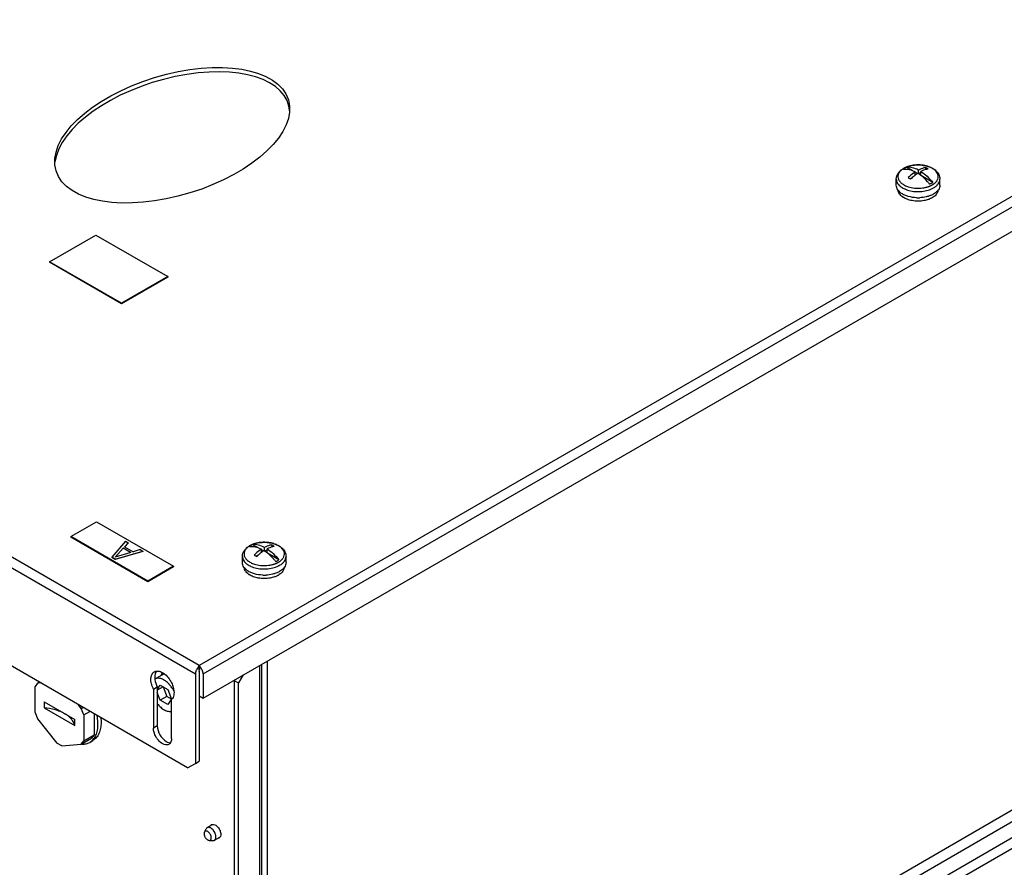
# Model space of a CAD drawing. Header units: millimetres. Extents: x 121 to 939, y 378 to 1102.
# Tile 15 of 19: x 273 to 544, y 585 to 819. Entities that reach past the tile are written whole.
import ezdxf

# ---------------------------------------------------------------- set-up
doc = ezdxf.new("R2010")
doc.units = ezdxf.units.MM
doc.header["$LTSCALE"] = 96.263008
doc.layers.get('0').update_dxf_attribs({"linetype": 'CONTINUOUS'})

msp = doc.modelspace()

# ---------------------------------------------------------------- linework, layer by layer
at = {"color": 7, "linetype": 'Continuous'}
for p, q in [((922, 987.16), (322.1, 640.8)), ((323.16, 638.48), (923.49, 985.08)), ((323.16, 631.78), (923.49, 978.38)), ((923.49, 811.32), (333.41, 470.64)), ((924.76, 809.12), (334.68, 468.44)), ((900.79, 805.81), (340.91, 482.57)), ((902.08, 803.34), (339.24, 478.39)), ((518.43, 776.96), (516.77, 777.92)), ((522, 777.84), (522, 777.26)), ((518.36, 775.09), (517.76, 774.74)), ((519.17, 775.77), (519.17, 776.68)), ((519.76, 776.2), (519.17, 776.54)), ((520.02, 776.18), (520.02, 777.17)), ((520.72, 776.45), (520.12, 776.1)), ((520.72, 775.67), (520.72, 776.77)), ((523.96, 773.77), (520.88, 775.55)), ((513.94, 772.99), (513.94, 774.69)), ((525.94, 772.99), (525.94, 774.69)), ((280.94, 751.93), (293.67, 759.28)), ((293.67, 759.28), (313.47, 747.85)), ((121.63, 753.6), (321.04, 638.48)), ((322.1, 640.8), (123.12, 755.68)), ((280.94, 751.93), (280.94, 751.76)), ((300.74, 740.5), (280.94, 751.93)), ((300.74, 740.33), (280.94, 751.76)), ((313.47, 747.85), (300.74, 740.5)), ((313.47, 747.68), (300.74, 740.33)), ((313.47, 747.85), (313.47, 747.68)), ((300.74, 740.5), (300.74, 740.33)), ((318.91, 612.59), (144.26, 713.43)), ((286.74, 676.24), (293.81, 680.32)), ((293.81, 680.32), (315.03, 668.07)), ((286.74, 676.24), (286.74, 676.08)), ((307.95, 663.99), (286.74, 676.24)), ((307.95, 663.83), (286.74, 676.08)), ((301.83, 674.96), (298.06, 670.61)), ((301.83, 674.96), (302.53, 674.55)), ((299, 670.06), (306.54, 672.24)), ((306.54, 672.16), (299, 669.98)), ((299.01, 670.61), (301.2, 673.1)), ((301.2, 673.02), (299.1, 670.64)), ((301.2, 673.1), (301.2, 673.02)), ((303.32, 671.88), (301.2, 673.1)), ((303.22, 671.85), (301.2, 673.02)), ((301.56, 673.45), (302.53, 674.55)), ((301.56, 673.45), (303.92, 672.09)), ((302.53, 674.47), (301.61, 673.42)), ((302.53, 674.55), (302.53, 674.47)), ((305.83, 672.65), (303.92, 672.09)), ((305.83, 672.65), (306.54, 672.24)), ((306.54, 672.24), (306.54, 672.16)), ((338.48, 673.06), (336.82, 674.02)), ((339.21, 671.87), (339.21, 672.78)), ((339.8, 672.3), (339.21, 672.64)), ((340.06, 672.28), (340.06, 673.27)), ((340.76, 672.55), (340.16, 672.21)), ((340.76, 671.78), (340.76, 672.87)), ((342.04, 673.94), (342.04, 673.36)), ((298.06, 670.61), (298.06, 670.52)), ((299, 670.06), (298.06, 670.61)), ((299, 669.98), (298.06, 670.52)), ((299, 670.06), (299, 669.98)), ((303.32, 671.88), (299.01, 670.61)), ((333.99, 669.1), (333.99, 670.8)), ((338.41, 671.19), (337.8, 670.84)), ((344.01, 669.87), (340.92, 671.65)), ((345.99, 669.1), (345.99, 670.8)), ((315.03, 668.07), (307.95, 663.99)), ((315.03, 667.91), (307.95, 663.83)), ((315.03, 668.07), (315.03, 667.91)), ((307.95, 663.99), (307.95, 663.83)), ((322.23, 639.4), (321.86, 640.32)), ((322.34, 640.32), (322.01, 639.51)), ((322.1, 640.8), (322.1, 640.01)), ((322.19, 639.51), (322.13, 639.68)), ((338.71, 640.76), (338.71, 476.81)), ((339.24, 641.07), (339.24, 477.54)), ((340.91, 482.57), (340.91, 642.03)), ((312.3, 638.39), (309.92, 637.01)), ((321.04, 638.48), (321.04, 613.82)), ((322.1, 639.09), (322.1, 614.43)), ((323.16, 638.48), (323.16, 631.78)), ((331.85, 636.56), (332.07, 636.93)), ((334.19, 638.15), (332.92, 635.95)), ((277.61, 635.91), (276.91, 634.93)), ((276.91, 627.82), (276.91, 634.93)), ((277.61, 635.91), (278.06, 636.18)), ((278.4, 635.98), (277.61, 635.91)), ((309.51, 634.25), (310.57, 634.86)), ((309.51, 634.25), (309.51, 623.49)), ((310.57, 634.15), (311.39, 635.31)), ((312.14, 634.88), (310.57, 633.98)), ((310.57, 634.86), (310.57, 624.11)), ((311.39, 635.31), (313.43, 634.13)), ((312.14, 634.88), (313.16, 632.25)), ((313.43, 634.13), (314.45, 631.5)), ((331.85, 476.52), (331.85, 636.56)), ((331.85, 636.56), (332.92, 635.95)), ((332.92, 475.91), (332.92, 635.95)), ((311.39, 631.23), (310.57, 633.34)), ((313.16, 632.25), (311.39, 631.23)), ((314.45, 631.5), (313.16, 632.25)), ((314.4, 631.43), (313.43, 630.05)), ((314.46, 620.64), (314.46, 631.39)), ((322.1, 632.39), (323.16, 631.78)), ((279.39, 630.76), (279.39, 629.13)), ((279.39, 630.76), (287.87, 625.86)), ((279.39, 629.13), (287.87, 624.23)), ((289.65, 628.96), (288.86, 629.95)), ((289.65, 628.96), (290.11, 629.22)), ((290.35, 627.17), (289.65, 628.96)), ((313.43, 630.05), (311.39, 631.23)), ((276.91, 627.82), (277.61, 626.03)), ((277.61, 626.03), (282.94, 619.4)), ((290.35, 627.17), (292.01, 628.13)), ((290.35, 627.17), (290.35, 620.06)), ((293.18, 627.45), (293.18, 621.69)), ((287.87, 624.23), (287.87, 625.86)), ((310.57, 624.11), (309.51, 623.49)), ((289.65, 619.08), (292.48, 620.71)), ((290.35, 620.06), (293.18, 621.69)), ((293.18, 621.69), (292.48, 620.71)), ((284.32, 618.6), (282.94, 619.4)), ((284.32, 618.6), (289.65, 619.08)), ((289.65, 619.08), (290.35, 620.06)), ((291.96, 619.6), (292.81, 620.09)), ((318.91, 612.59), (321.04, 613.82)), ((321.04, 613.82), (322.1, 614.43)), ((324.29, 596.12), (325.71, 596.94)), ((323.53, 594.9), (324, 595.82)), ((326.29, 592.66), (327.74, 593.5)), ((324.85, 592.61), (325.88, 592.56))]:
    msp.add_line(p, q, dxfattribs=at)
for centre, radius, start, end in [((519.94, 769.1), 9.48, 91.4391, 97.2142), ((519.94, 768.98), 9.6, 86.53, 91.4497), ((520.31, 770.89), 7.66, 72.8093, 73.9828), ((518.78, 772.62), 5.75, 119.5195, 119.9994), ((518.55, 773.25), 5.07, 120.7249, 121.2994), ((518.6, 773.17), 5.17, 119.9986, 120.7244), ((518.65, 773.07), 5.28, 119.5194, 119.9993), ((521.24, 777.67), 5.27, 299.5193, 299.9993), ((516.8, 773.39), 2.95, 214.0802, 217.7434), ((518.08, 774.73), 4.81, 232.407, 236.1891), ((518.3, 773.45), 4.52, 234.0952, 236.4808), ((520.38, 777.7), 8.12, 286.9574, 287.7273), ((521.15, 777.52), 6.08, 296.2608, 299.4775), ((521.34, 777.18), 5.7, 299.5194, 299.9993), ((523.14, 773.35), 2.89, 324.4265, 325.9867), ((519.94, 779.91), 10.38, 267.72, 272.7253), ((338.83, 668.73), 5.75, 119.5195, 119.9994), ((338.59, 669.35), 5.07, 120.7249, 121.2994), ((338.64, 669.27), 5.17, 119.9986, 120.7244), ((338.7, 669.17), 5.28, 119.5194, 119.9993), ((339.98, 665.2), 9.48, 91.4391, 97.2142), ((339.99, 665.08), 9.6, 86.53, 91.4497), ((340.35, 666.99), 7.66, 72.8093, 73.9828), ((346.48, 662.37), 11.98, 127.3819, 129.1633), ((336.84, 669.49), 2.95, 214.0802, 217.7434), ((338.12, 670.83), 4.81, 232.407, 236.1891), ((341.28, 673.78), 5.27, 299.5193, 299.9993), ((341.19, 673.62), 6.08, 296.2608, 299.4775), ((341.38, 673.28), 5.7, 299.5194, 299.9993), ((343.18, 669.45), 2.89, 324.4265, 325.9867), ((338.34, 669.56), 4.52, 234.0952, 236.4808), ((339.99, 676.01), 10.38, 267.72, 272.7253), ((340.42, 673.8), 8.12, 286.9574, 287.7273), ((324.07, 638.19), 3.08, 149.3463, 155.7867), ((324.02, 639.57), 2.29, 147.3276, 151.4133), ((320.47, 638.48), 2.62, 42.313, 44.5143), ((320.24, 638.29), 2.92, 35.5006, 42.2508), ((320.11, 638.18), 3.09, 33.4574, 35.5668), ((320.1, 638.18), 3.1, 30.6477, 33.4603), ((311.09, 637.31), 2.24, 155.206, 158.4786), ((308.28, 630.48), 7.55, 42.3359, 42.768), ((307.43, 629.8), 8.64, 26.2648, 31.3857)]:
    msp.add_arc(centre, radius, start, end, dxfattribs=at)
msp.add_ellipse((314.67, 786.75), major_axis=(31.97, 9.79), ratio=0.49727, dxfattribs=at)
msp.add_ellipse((314.67, 785.53), major_axis=(31.97, 9.79), ratio=0.49727, start_param=6.149376, end_param=9.205308, dxfattribs=at)
for points, knots in [([(515.95, 777.63), (516.39, 777.88), (517.37, 778.28), (518.96, 778.58), (520.62, 778.61), (522.23, 778.35), (523.47, 777.9), (524.32, 777.41), (524.87, 776.98), (525.33, 776.48), (525.67, 775.93), (525.89, 775.33), (525.94, 774.9), (525.94, 774.69)], [0, 0, 0, 0, 0.126649, 0.262427, 0.402085, 0.539041, 0.667631, 0.727936, 0.785569, 0.840952, 0.894719, 0.947558, 1, 1, 1, 1]), ([(517.1, 778.13), (517, 778.09), (516.65, 777.96), (516.3, 777.8), (516.05, 777.66)], [0, 0, 0, 0, 0.259474, 1, 1, 1, 1]), ([(516.77, 777.92), (516.73, 777.9), (516.58, 777.83), (516.43, 777.75), (516.32, 777.69)], [0, 0, 0, 0, 0.255162, 1, 1, 1, 1]), ([(520.02, 777.17), (519.49, 777.45), (518.43, 777.87), (517.29, 777.97), (516.77, 777.92)], [0, 0, 0, 0, 0.534341, 1, 1, 1, 1]), ([(517.94, 778.37), (517.87, 778.35), (517.58, 778.28), (517.3, 778.2), (517.1, 778.13)], [0, 0, 0, 0, 0.254727, 1, 1, 1, 1]), ([(518.75, 778.51), (518.68, 778.5), (518.41, 778.46), (518.14, 778.41), (517.94, 778.37)], [0, 0, 0, 0, 0.252697, 1, 1, 1, 1]), ([(522, 777.84), (521.84, 777.82), (521.15, 777.67), (520.49, 777.41), (520.02, 777.17)], [0, 0, 0, 0, 0.23516, 1, 1, 1, 1]), ([(521.46, 778.46), (521.38, 778.47), (521.07, 778.52), (520.76, 778.55), (520.53, 778.56)], [0, 0, 0, 0, 0.247845, 1, 1, 1, 1]), ([(522.42, 778.25), (522.34, 778.27), (522.03, 778.35), (521.71, 778.42), (521.46, 778.46)], [0, 0, 0, 0, 0.245643, 1, 1, 1, 1]), ([(522.7, 777.44), (522.64, 777.48), (522.41, 777.62), (522.18, 777.75), (522, 777.84)], [0, 0, 0, 0, 0.254944, 1, 1, 1, 1]), ([(523.53, 777.82), (523.46, 777.86), (523.14, 778), (522.82, 778.12), (522.57, 778.2)], [0, 0, 0, 0, 0.24222, 1, 1, 1, 1]), ([(524.03, 777.55), (523.99, 777.57), (523.83, 777.67), (523.66, 777.76), (523.53, 777.82)], [0, 0, 0, 0, 0.244265, 1, 1, 1, 1]), ([(513.94, 774.69), (513.94, 774.99), (514.04, 775.58), (514.46, 776.38), (515.1, 777.07), (515.63, 777.44), (515.91, 777.6)], [0, 0, 0, 0, 0.238674, 0.481255, 0.733201, 1, 1, 1, 1]), ([(515.92, 777.58), (515.64, 777.42), (515.16, 777.06), (514.69, 776.48), (514.48, 775.99), (514.39, 775.62), (514.38, 775.25), (514.47, 774.75), (514.77, 774.13), (515.4, 773.48), (516.24, 772.94), (516.9, 772.68), (517.25, 772.57)], [0, 0, 0, 0, 0.13568, 0.254781, 0.309519, 0.362159, 0.413923, 0.466141, 0.576422, 0.700906, 0.842432, 1, 1, 1, 1]), ([(516.32, 777.69), (516.29, 777.67), (516.15, 777.59), (516.02, 777.5), (515.92, 777.43)], [0, 0, 0, 0, 0.255832, 1, 1, 1, 1]), ([(515.92, 777.43), (516.44, 777.48), (517.59, 777.38), (518.64, 776.96), (519.17, 776.68)], [0, 0, 0, 0, 0.465659, 1, 1, 1, 1]), ([(519.17, 776.68), (519, 776.57), (518.3, 776.09), (517.65, 775.52), (517.19, 775.07)], [0, 0, 0, 0, 0.239557, 1, 1, 1, 1]), ([(517.19, 775.07), (517.25, 775.04), (517.49, 774.91), (517.72, 774.77), (517.89, 774.66)], [0, 0, 0, 0, 0.245075, 1, 1, 1, 1]), ([(519.17, 775.78), (519.06, 775.7), (518.61, 775.35), (518.19, 774.96), (517.89, 774.66)], [0, 0, 0, 0, 0.243758, 1, 1, 1, 1]), ([(519.87, 776.28), (519.81, 776.24), (519.57, 776.08), (519.34, 775.91), (519.17, 775.78)], [0, 0, 0, 0, 0.24584, 1, 1, 1, 1]), ([(520.72, 775.68), (520.65, 775.73), (520.37, 775.94), (520.09, 776.14), (519.87, 776.28)], [0, 0, 0, 0, 0.254978, 1, 1, 1, 1]), ([(522.7, 777.44), (522.54, 777.41), (521.85, 777.27), (521.2, 777.01), (520.72, 776.77)], [0, 0, 0, 0, 0.235169, 1, 1, 1, 1]), ([(520.72, 776.77), (521.32, 776.39), (522.49, 775.46), (523.49, 774.37), (523.96, 773.77)], [0, 0, 0, 0, 0.480235, 1, 1, 1, 1]), ([(523.12, 773.28), (522.93, 773.51), (522.21, 774.38), (521.38, 775.16), (520.72, 775.68)], [0, 0, 0, 0, 0.25941, 1, 1, 1, 1]), ([(523.87, 773.11), (523.93, 773.14), (524.06, 773.21), (524.2, 773.31), (524.31, 773.39), (524.4, 773.45), (524.47, 773.51), (524.62, 773.64), (524.78, 773.79), (524.95, 773.97), (525.09, 774.16), (525.24, 774.39), (525.42, 774.78), (525.53, 775.3), (525.45, 775.94), (525.15, 776.54), (524.67, 777.1), (524.26, 777.4), (524.03, 777.55)], [0, 0, 0, 0, 0.037896, 0.074846, 0.092971, 0.110905, 0.128542, 0.145959, 0.213264, 0.245559, 0.277005, 0.337445, 0.39515, 0.504979, 0.613959, 0.729598, 0.857404, 1, 1, 1, 1]), ([(513.94, 774.69), (513.94, 774.49), (514.01, 774.06), (514.3, 773.46), (514.77, 772.91), (515.16, 772.59), (515.38, 772.45)], [0, 0, 0, 0, 0.222219, 0.457345, 0.714955, 1, 1, 1, 1]), ([(514.36, 771.73), (514.23, 771.92), (514.02, 772.33), (513.94, 772.78), (513.94, 772.99)], [0, 0, 0, 0, 0.515518, 1, 1, 1, 1]), ([(515.38, 772.45), (515.43, 772.41), (515.65, 772.27), (515.87, 772.15), (516.05, 772.06)], [0, 0, 0, 0, 0.242626, 1, 1, 1, 1]), ([(517.25, 772.57), (517.8, 772.39), (518.94, 772.17), (520.4, 772.15), (521.42, 772.27), (521.98, 772.39), (522.32, 772.47), (522.58, 772.55), (522.75, 772.6), (522.87, 772.65), (522.97, 772.68), (523.06, 772.72), (523.15, 772.75), (523.24, 772.79), (523.36, 772.85), (523.5, 772.91), (523.67, 772.99), (523.78, 773.05), (523.83, 773.08)], [0, 0, 0, 0, 0.251843, 0.51376, 0.643125, 0.706445, 0.768512, 0.798981, 0.829099, 0.843997, 0.858767, 0.873437, 0.888012, 0.902432, 0.916717, 0.94501, 0.972764, 1, 1, 1, 1]), ([(523.12, 773.28), (523.15, 773.3), (523.31, 773.37), (523.46, 773.45), (523.56, 773.51)], [0, 0, 0, 0, 0.255162, 1, 1, 1, 1]), ([(523.56, 773.51), (523.6, 773.53), (523.74, 773.61), (523.87, 773.7), (523.96, 773.77)], [0, 0, 0, 0, 0.255832, 1, 1, 1, 1]), ([(524.19, 772.25), (524.45, 772.4), (524.93, 772.73), (525.5, 773.33), (525.86, 773.99), (525.94, 774.47), (525.94, 774.69)], [0, 0, 0, 0, 0.289809, 0.549048, 0.782229, 1, 1, 1, 1]), ([(525.94, 772.99), (525.94, 772.78), (525.87, 772.33), (525.66, 771.93), (525.54, 771.74)], [0, 0, 0, 0, 0.48453, 1, 1, 1, 1]), ([(515.64, 769.79), (515.48, 769.91), (515.17, 770.17), (514.8, 770.61), (514.55, 771.08), (514.47, 771.42), (514.45, 771.58)], [0, 0, 0, 0, 0.281104, 0.538489, 0.77586, 1, 1, 1, 1]), ([(515.14, 770.92), (515.08, 770.97), (514.83, 771.17), (514.61, 771.4), (514.47, 771.58)], [0, 0, 0, 0, 0.26237, 1, 1, 1, 1]), ([(519.53, 769.54), (518.76, 769.57), (517.64, 769.74), (516.27, 770.23), (515.67, 770.55), (515.4, 770.73)], [0, 0, 0, 0, 0.529586, 0.774812, 1, 1, 1, 1]), ([(518.32, 768.74), (517.85, 768.82), (516.97, 769.05), (516.15, 769.45), (515.8, 769.68)], [0, 0, 0, 0, 0.526225, 1, 1, 1, 1]), ([(516.05, 772.06), (516.12, 772.02), (516.44, 771.88), (516.76, 771.75), (517.01, 771.67)], [0, 0, 0, 0, 0.242619, 1, 1, 1, 1]), ([(517.01, 771.67), (517.56, 771.49), (518.73, 771.25), (520.52, 771.19), (522.26, 771.44), (523.35, 771.82), (523.84, 772.06)], [0, 0, 0, 0, 0.249538, 0.509762, 0.764856, 1, 1, 1, 1]), ([(522.75, 769.93), (522.57, 769.88), (521.81, 769.67), (521.03, 769.57), (520.44, 769.54)], [0, 0, 0, 0, 0.24229, 1, 1, 1, 1]), ([(524.19, 770.54), (524.09, 770.49), (523.66, 770.26), (523.2, 770.08), (522.85, 769.96)], [0, 0, 0, 0, 0.238799, 1, 1, 1, 1]), ([(524.52, 770), (524.47, 769.96), (524.25, 769.78), (524.02, 769.63), (523.83, 769.52)], [0, 0, 0, 0, 0.240151, 1, 1, 1, 1]), ([(525.49, 771.67), (525.41, 771.56), (525.05, 771.12), (524.57, 770.77), (524.19, 770.54)], [0, 0, 0, 0, 0.230037, 1, 1, 1, 1]), ([(525.44, 771.68), (525.44, 771.53), (525.38, 771.23), (525.2, 770.79), (524.9, 770.37), (524.65, 770.12), (524.52, 770)], [0, 0, 0, 0, 0.228727, 0.467563, 0.723222, 1, 1, 1, 1]), ([(521.58, 768.74), (521.04, 768.64), (519.95, 768.55), (518.85, 768.64), (518.32, 768.74)], [0, 0, 0, 0, 0.499954, 1, 1, 1, 1]), ([(523.1, 769.17), (522.98, 769.12), (522.49, 768.94), (521.97, 768.81), (521.58, 768.74)], [0, 0, 0, 0, 0.241003, 1, 1, 1, 1]), ([(523.83, 769.52), (523.78, 769.49), (523.54, 769.36), (523.29, 769.24), (523.1, 769.17)], [0, 0, 0, 0, 0.242469, 1, 1, 1, 1]), ([(333.99, 670.8), (333.99, 671.09), (334.09, 671.68), (334.51, 672.49), (335.14, 673.18), (335.67, 673.54), (335.95, 673.7)], [0, 0, 0, 0, 0.238674, 0.481255, 0.733201, 1, 1, 1, 1]), ([(335.96, 673.68), (335.69, 673.52), (335.2, 673.16), (334.74, 672.58), (334.52, 672.09), (334.43, 671.72), (334.42, 671.35), (334.51, 670.85), (334.81, 670.23), (335.44, 669.59), (336.29, 669.05), (336.94, 668.78), (337.3, 668.67)], [0, 0, 0, 0, 0.13568, 0.254781, 0.309519, 0.362159, 0.413923, 0.466141, 0.576422, 0.700906, 0.842432, 1, 1, 1, 1]), ([(336.37, 673.79), (336.33, 673.77), (336.19, 673.69), (336.06, 673.6), (335.97, 673.53)], [0, 0, 0, 0, 0.255832, 1, 1, 1, 1]), ([(335.97, 673.53), (336.49, 673.59), (337.63, 673.48), (338.68, 673.06), (339.21, 672.78)], [0, 0, 0, 0, 0.465659, 1, 1, 1, 1]), ([(335.99, 673.73), (336.43, 673.98), (337.42, 674.38), (339.01, 674.68), (340.66, 674.71), (342.27, 674.45), (343.51, 674.01), (344.37, 673.51), (344.91, 673.08), (345.37, 672.58), (345.72, 672.03), (345.94, 671.43), (345.99, 671.01), (345.99, 670.8)], [0, 0, 0, 0, 0.126649, 0.262427, 0.402085, 0.539041, 0.667631, 0.727936, 0.785569, 0.840952, 0.894719, 0.947558, 1, 1, 1, 1]), ([(337.14, 674.23), (337.04, 674.2), (336.69, 674.07), (336.34, 673.9), (336.1, 673.77)], [0, 0, 0, 0, 0.259474, 1, 1, 1, 1]), ([(336.82, 674.02), (336.78, 674), (336.62, 673.93), (336.47, 673.85), (336.37, 673.79)], [0, 0, 0, 0, 0.255162, 1, 1, 1, 1]), ([(340.06, 673.27), (339.53, 673.55), (338.48, 673.97), (337.33, 674.08), (336.82, 674.02)], [0, 0, 0, 0, 0.534341, 1, 1, 1, 1]), ([(337.98, 674.47), (337.91, 674.45), (337.63, 674.38), (337.34, 674.3), (337.14, 674.23)], [0, 0, 0, 0, 0.254727, 1, 1, 1, 1]), ([(339.21, 672.78), (339.04, 672.67), (338.34, 672.19), (337.69, 671.63), (337.23, 671.17)], [0, 0, 0, 0, 0.239557, 1, 1, 1, 1]), ([(338.79, 674.61), (338.72, 674.6), (338.45, 674.56), (338.18, 674.51), (337.98, 674.47)], [0, 0, 0, 0, 0.252697, 1, 1, 1, 1]), ([(339.91, 672.38), (339.85, 672.34), (339.61, 672.18), (339.38, 672.02), (339.21, 671.88)], [0, 0, 0, 0, 0.24584, 1, 1, 1, 1]), ([(340.76, 671.78), (340.69, 671.83), (340.42, 672.04), (340.13, 672.24), (339.91, 672.38)], [0, 0, 0, 0, 0.254978, 1, 1, 1, 1]), ([(342.04, 673.94), (341.88, 673.92), (341.19, 673.78), (340.54, 673.52), (340.06, 673.27)], [0, 0, 0, 0, 0.23516, 1, 1, 1, 1]), ([(341.5, 674.56), (341.43, 674.57), (341.12, 674.62), (340.8, 674.65), (340.57, 674.67)], [0, 0, 0, 0, 0.247845, 1, 1, 1, 1]), ([(342.74, 673.54), (342.58, 673.51), (341.89, 673.37), (341.24, 673.11), (340.76, 672.87)], [0, 0, 0, 0, 0.235169, 1, 1, 1, 1]), ([(340.76, 672.87), (341.36, 672.49), (342.53, 671.57), (343.53, 670.47), (344.01, 669.87)], [0, 0, 0, 0, 0.480235, 1, 1, 1, 1]), ([(342.46, 674.35), (342.38, 674.37), (342.07, 674.45), (341.75, 674.52), (341.5, 674.56)], [0, 0, 0, 0, 0.245643, 1, 1, 1, 1]), ([(342.74, 673.54), (342.68, 673.58), (342.45, 673.72), (342.22, 673.85), (342.04, 673.94)], [0, 0, 0, 0, 0.254944, 1, 1, 1, 1]), ([(343.57, 673.93), (343.5, 673.96), (343.18, 674.11), (342.86, 674.23), (342.61, 674.3)], [0, 0, 0, 0, 0.24222, 1, 1, 1, 1]), ([(344.07, 673.65), (344.03, 673.67), (343.87, 673.77), (343.7, 673.86), (343.57, 673.93)], [0, 0, 0, 0, 0.244265, 1, 1, 1, 1]), ([(343.91, 669.21), (343.98, 669.24), (344.1, 669.32), (344.24, 669.41), (344.35, 669.49), (344.44, 669.55), (344.51, 669.62), (344.66, 669.74), (344.82, 669.89), (344.99, 670.07), (345.13, 670.26), (345.29, 670.5), (345.47, 670.89), (345.58, 671.41), (345.49, 672.04), (345.2, 672.65), (344.71, 673.2), (344.3, 673.5), (344.07, 673.65)], [0, 0, 0, 0, 0.037896, 0.074846, 0.092971, 0.110905, 0.128542, 0.145959, 0.213264, 0.245559, 0.277005, 0.337445, 0.39515, 0.504979, 0.613959, 0.729598, 0.857404, 1, 1, 1, 1]), ([(333.99, 670.8), (333.99, 670.59), (334.05, 670.17), (334.34, 669.57), (334.81, 669.01), (335.2, 668.7), (335.42, 668.55)], [0, 0, 0, 0, 0.222219, 0.457345, 0.714955, 1, 1, 1, 1]), ([(337.23, 671.17), (337.29, 671.14), (337.53, 671.01), (337.76, 670.87), (337.93, 670.76)], [0, 0, 0, 0, 0.245075, 1, 1, 1, 1]), ([(338.92, 671.65), (338.83, 671.59), (338.49, 671.3), (338.17, 671), (337.93, 670.76)], [0, 0, 0, 0, 0.245351, 1, 1, 1, 1]), ([(343.16, 669.38), (342.98, 669.61), (342.25, 670.48), (341.42, 671.27), (340.76, 671.78)], [0, 0, 0, 0, 0.25941, 1, 1, 1, 1]), ([(343.16, 669.38), (343.2, 669.4), (343.35, 669.47), (343.5, 669.55), (343.61, 669.61)], [0, 0, 0, 0, 0.255162, 1, 1, 1, 1]), ([(343.61, 669.61), (343.64, 669.63), (343.78, 669.71), (343.91, 669.8), (344.01, 669.87)], [0, 0, 0, 0, 0.255832, 1, 1, 1, 1]), ([(344.23, 668.35), (344.49, 668.5), (344.97, 668.83), (345.54, 669.43), (345.9, 670.09), (345.99, 670.57), (345.99, 670.8)], [0, 0, 0, 0, 0.289809, 0.549048, 0.782229, 1, 1, 1, 1]), ([(334.4, 667.84), (334.27, 668.03), (334.06, 668.43), (333.99, 668.88), (333.99, 669.1)], [0, 0, 0, 0, 0.515518, 1, 1, 1, 1]), ([(335.69, 665.89), (335.52, 666.01), (335.21, 666.27), (334.84, 666.71), (334.59, 667.18), (334.51, 667.52), (334.5, 667.68)], [0, 0, 0, 0, 0.281104, 0.538489, 0.77586, 1, 1, 1, 1]), ([(335.18, 667.02), (335.12, 667.07), (334.87, 667.27), (334.65, 667.5), (334.51, 667.68)], [0, 0, 0, 0, 0.26237, 1, 1, 1, 1]), ([(335.42, 668.55), (335.47, 668.51), (335.69, 668.37), (335.91, 668.25), (336.09, 668.16)], [0, 0, 0, 0, 0.242626, 1, 1, 1, 1]), ([(339.57, 665.64), (338.81, 665.67), (337.68, 665.84), (336.32, 666.33), (335.71, 666.65), (335.44, 666.83)], [0, 0, 0, 0, 0.529586, 0.774812, 1, 1, 1, 1]), ([(336.09, 668.16), (336.17, 668.13), (336.48, 667.98), (336.8, 667.86), (337.05, 667.78)], [0, 0, 0, 0, 0.242619, 1, 1, 1, 1]), ([(337.05, 667.78), (337.6, 667.6), (338.78, 667.35), (340.57, 667.3), (342.3, 667.55), (343.39, 667.92), (343.89, 668.16)], [0, 0, 0, 0, 0.249538, 0.509762, 0.764856, 1, 1, 1, 1]), ([(337.3, 668.67), (337.84, 668.5), (338.98, 668.27), (340.44, 668.25), (341.46, 668.37), (342.02, 668.49), (342.36, 668.57), (342.63, 668.65), (342.79, 668.71), (342.92, 668.75), (343.01, 668.78), (343.1, 668.82), (343.19, 668.86), (343.28, 668.89), (343.4, 668.95), (343.55, 669.01), (343.71, 669.1), (343.82, 669.16), (343.88, 669.19)], [0, 0, 0, 0, 0.251843, 0.51376, 0.643125, 0.706445, 0.768512, 0.798981, 0.829099, 0.843997, 0.858767, 0.873437, 0.888012, 0.902432, 0.916717, 0.94501, 0.972764, 1, 1, 1, 1]), ([(344.23, 666.65), (344.13, 666.59), (343.7, 666.36), (343.25, 666.18), (342.89, 666.06)], [0, 0, 0, 0, 0.238799, 1, 1, 1, 1]), ([(345.53, 667.77), (345.46, 667.67), (345.09, 667.22), (344.61, 666.87), (344.23, 666.65)], [0, 0, 0, 0, 0.230037, 1, 1, 1, 1]), ([(345.48, 667.79), (345.48, 667.64), (345.43, 667.33), (345.24, 666.89), (344.95, 666.47), (344.7, 666.22), (344.56, 666.11)], [0, 0, 0, 0, 0.228727, 0.467563, 0.723222, 1, 1, 1, 1]), ([(345.99, 669.1), (345.99, 668.88), (345.91, 668.43), (345.71, 668.03), (345.58, 667.84)], [0, 0, 0, 0, 0.48453, 1, 1, 1, 1]), ([(338.36, 664.84), (337.89, 664.92), (337.02, 665.15), (336.2, 665.55), (335.84, 665.78)], [0, 0, 0, 0, 0.526225, 1, 1, 1, 1]), ([(341.62, 664.84), (341.09, 664.74), (339.99, 664.65), (338.9, 664.74), (338.36, 664.84)], [0, 0, 0, 0, 0.499954, 1, 1, 1, 1]), ([(342.79, 666.03), (342.61, 665.98), (341.85, 665.78), (341.07, 665.67), (340.48, 665.64)], [0, 0, 0, 0, 0.24229, 1, 1, 1, 1]), ([(343.14, 665.27), (343.02, 665.22), (342.53, 665.04), (342.02, 664.91), (341.62, 664.84)], [0, 0, 0, 0, 0.241003, 1, 1, 1, 1]), ([(343.88, 665.63), (343.82, 665.59), (343.58, 665.46), (343.33, 665.35), (343.14, 665.27)], [0, 0, 0, 0, 0.242469, 1, 1, 1, 1]), ([(344.56, 666.11), (344.51, 666.06), (344.29, 665.89), (344.06, 665.73), (343.88, 665.63)], [0, 0, 0, 0, 0.240151, 1, 1, 1, 1]), ([(323.16, 638.48), (323.16, 638.58), (323.12, 639.03), (322.94, 639.46), (322.77, 639.76)], [0, 0, 0, 0, 0.228685, 1, 1, 1, 1]), ([(308.8, 636.97), (308.8, 637.07), (308.82, 637.47), (308.9, 637.86), (309, 638.13)], [0, 0, 0, 0, 0.268505, 1, 1, 1, 1]), ([(309.05, 638.25), (309.09, 638.33), (309.26, 638.64), (309.51, 638.9), (309.74, 639.03)], [0, 0, 0, 0, 0.265853, 1, 1, 1, 1]), ([(309.86, 637.58), (309.86, 637.36), (309.94, 636.42), (310.25, 635.51), (310.57, 634.86)], [0, 0, 0, 0, 0.23005, 1, 1, 1, 1]), ([(313.82, 635.61), (313.52, 635.94), (312.88, 636.51), (311.98, 637.02), (311.26, 637.22), (310.77, 637.26), (310.32, 637.2), (310.04, 637.09), (309.92, 637.01)], [0, 0, 0, 0, 0.305294, 0.573317, 0.691979, 0.801049, 0.902621, 1, 1, 1, 1]), ([(310.34, 639.23), (310.19, 639.05), (310.05, 638.75), (309.96, 638.44), (309.95, 638.36)], [0, 0, 0, 0, 0.732068, 1, 1, 1, 1]), ([(310.35, 639.23), (310.44, 639.24), (310.81, 639.25), (311.19, 639.16), (311.46, 639.06)], [0, 0, 0, 0, 0.232161, 1, 1, 1, 1]), ([(311.46, 639.06), (311.76, 638.94), (313.03, 638.23), (313.96, 637.02), (314.46, 636.01)], [0, 0, 0, 0, 0.219801, 1, 1, 1, 1]), ([(311.76, 638.33), (311.75, 638.31), (311.69, 638.21), (311.65, 638.11), (311.61, 638.04)], [0, 0, 0, 0, 0.245548, 1, 1, 1, 1]), ([(311.83, 638.76), (311.82, 638.73), (311.79, 638.58), (311.77, 638.43), (311.75, 638.32)], [0, 0, 0, 0, 0.244971, 1, 1, 1, 1]), ([(311.98, 638.65), (311.96, 638.63), (311.88, 638.52), (311.81, 638.41), (311.76, 638.33)], [0, 0, 0, 0, 0.245443, 1, 1, 1, 1]), ([(322.08, 639.2), (322.08, 639.2), (322.07, 639.18), (322.06, 639.16), (322.05, 639.15)], [0, 0, 0, 0, 0.487593, 1, 1, 1, 1]), ([(322.16, 639.3), (322.17, 639.31), (322.19, 639.32), (322.21, 639.33), (322.22, 639.33)], [0, 0, 0, 0, 0.489287, 1, 1, 1, 1]), ([(309.51, 634.25), (309.44, 634.4), (309.16, 634.99), (308.97, 635.62), (308.88, 636.09)], [0, 0, 0, 0, 0.258531, 1, 1, 1, 1]), ([(314.8, 634.3), (314.73, 634.42), (314.45, 634.86), (314.13, 635.27), (313.86, 635.56)], [0, 0, 0, 0, 0.25366, 1, 1, 1, 1]), ([(314.46, 636.01), (314.57, 635.78), (314.95, 634.92), (315.17, 633.98), (315.17, 633.29)], [0, 0, 0, 0, 0.267408, 1, 1, 1, 1]), ([(315.17, 633.29), (315.17, 633.09), (315.12, 632.41), (314.83, 631.71), (314.46, 631.39)], [0, 0, 0, 0, 0.289447, 1, 1, 1, 1]), ([(287.87, 624.23), (287.79, 624.54), (287.54, 625.18), (286.92, 626.04), (286.08, 626.84), (285.03, 627.54), (283.8, 628.13), (281.93, 628.78), (280.42, 629.04), (279.39, 629.13)], [0, 0, 0, 0, 0.093838, 0.195171, 0.306192, 0.427701, 0.559365, 0.699988, 1, 1, 1, 1]), ([(310.55, 630.29), (310.83, 629.92), (311.44, 629.26), (312.32, 628.61), (313.04, 628.28), (313.55, 628.14), (314.03, 628.1), (314.34, 628.14), (314.49, 628.18)], [0, 0, 0, 0, 0.299211, 0.569233, 0.690468, 0.801956, 0.904499, 1, 1, 1, 1]), ([(294.24, 624.64), (294.24, 624.83), (294.21, 625.62), (294.11, 626.41), (293.99, 627)], [0, 0, 0, 0, 0.239786, 1, 1, 1, 1]), ([(295.01, 626.39), (295.02, 626.29), (295.07, 625.86), (295.09, 625.44), (295.09, 625.13)], [0, 0, 0, 0, 0.256004, 1, 1, 1, 1]), ([(291.96, 619.6), (292.14, 619.71), (292.49, 619.95), (293.11, 620.56), (293.72, 621.56), (294.15, 623.02), (294.24, 624.08), (294.24, 624.64)], [0, 0, 0, 0, 0.108163, 0.218365, 0.451367, 0.710413, 1, 1, 1, 1]), ([(295.09, 625.13), (295.09, 624.57), (295, 623.51), (294.57, 622.05), (293.96, 621.05), (293.33, 620.44), (292.99, 620.2), (292.81, 620.09)], [0, 0, 0, 0, 0.289586, 0.548633, 0.781635, 0.891837, 1, 1, 1, 1]), ([(313.74, 619.03), (313.37, 618.82), (312.23, 618.89), (311.17, 619.76), (310.39, 620.75), (309.77, 621.9), (309.51, 622.87), (309.51, 623.49)], [0, 0, 0, 0, 0.183393, 0.434735, 0.580325, 0.72869, 1, 1, 1, 1]), ([(310.57, 624.11), (310.57, 623.26), (311.15, 621.59), (312.3, 620.25), (313.04, 619.83)], [0, 0, 0, 0, 0.499767, 1, 1, 1, 1]), ([(289.86, 619.09), (290.23, 619.08), (290.96, 619.15), (291.65, 619.42), (291.96, 619.6)], [0, 0, 0, 0, 0.512681, 1, 1, 1, 1]), ([(313.04, 619.83), (313.13, 619.77), (313.47, 619.6), (313.85, 619.49), (314.13, 619.48)], [0, 0, 0, 0, 0.275554, 1, 1, 1, 1]), ([(325.29, 596.02), (325.2, 596.07), (325.02, 596.16), (324.75, 596.22), (324.5, 596.21), (324.35, 596.16), (324.29, 596.12)], [0, 0, 0, 0, 0.289807, 0.549044, 0.782227, 1, 1, 1, 1]), ([(325.68, 597.01), (325.93, 597.08), (326.56, 596.92), (327.29, 596.26), (327.86, 595.34), (328.04, 594.61), (328.04, 594.26)], [0, 0, 0, 0, 0.192943, 0.449151, 0.736392, 1, 1, 1, 1]), ([(323.53, 594.9), (323.49, 594.83), (323.44, 594.66), (323.43, 594.38), (323.48, 594.07), (323.58, 593.75), (323.74, 593.44), (323.94, 593.16), (324.17, 592.92), (324.34, 592.8), (324.43, 592.74)], [0, 0, 0, 0, 0.096525, 0.207657, 0.33243, 0.467265, 0.607065, 0.746075, 0.878641, 1, 1, 1, 1]), ([(324.43, 595.05), (324.34, 595.1), (324.17, 595.17), (323.94, 595.19), (323.78, 595.15), (323.64, 595.07), (323.56, 594.97), (323.53, 594.9)], [0, 0, 0, 0, 0.292487, 0.541521, 0.655654, 0.767463, 1, 1, 1, 1]), ([(324.29, 596.12), (324.23, 596.09), (324.12, 596), (324.04, 595.88), (324, 595.82)], [0, 0, 0, 0, 0.485953, 1, 1, 1, 1]), ([(324.85, 592.61), (324.9, 592.61), (324.99, 592.61), (325.13, 592.66), (325.24, 592.75), (325.33, 592.87), (325.39, 593.02), (325.44, 593.26), (325.42, 593.6), (325.29, 594.03), (325.07, 594.44), (324.78, 594.79), (324.55, 594.98), (324.43, 595.05)], [0, 0, 0, 0, 0.047319, 0.092066, 0.136613, 0.183381, 0.234251, 0.290292, 0.418128, 0.563198, 0.715998, 0.865107, 1, 1, 1, 1]), ([(326.29, 592.66), (326.33, 592.69), (326.43, 592.76), (326.54, 592.9), (326.62, 593.07), (326.7, 593.35), (326.71, 593.76), (326.6, 594.28), (326.39, 594.81), (326.09, 595.3), (325.72, 595.72), (325.43, 595.94), (325.29, 596.02)], [0, 0, 0, 0, 0.04286, 0.08749, 0.135324, 0.187289, 0.304555, 0.438226, 0.582572, 0.729728, 0.871318, 1, 1, 1, 1]), ([(328.04, 594.26), (328.04, 594.18), (328.02, 593.89), (327.92, 593.6), (327.78, 593.45)], [0, 0, 0, 0, 0.28391, 1, 1, 1, 1]), ([(324.43, 592.74), (324.47, 592.72), (324.6, 592.66), (324.74, 592.61), (324.85, 592.61)], [0, 0, 0, 0, 0.2741, 1, 1, 1, 1]), ([(325.88, 592.56), (325.95, 592.56), (326.09, 592.57), (326.23, 592.62), (326.29, 592.66)], [0, 0, 0, 0, 0.514053, 1, 1, 1, 1])]:
    msp.add_open_spline(points, degree=3, knots=knots, dxfattribs=at)
for points in [[(321.86, 640.32), (321.69, 640.16), (321.55, 639.96), (321.43, 639.76)], [(321.86, 640.32), (321.9, 640.44), (321.95, 640.55), (322.01, 640.66)], [(322.1, 640.8), (322.19, 640.65), (322.27, 640.49), (322.34, 640.32)], [(308.88, 636.09), (308.83, 636.38), (308.8, 636.67), (308.8, 636.97)], [(309.74, 639.03), (309.92, 639.13), (310.14, 639.2), (310.35, 639.23)], [(309.95, 638.36), (309.89, 638.1), (309.86, 637.84), (309.86, 637.58)], [(321.14, 639.11), (321.08, 638.91), (321.04, 638.69), (321.04, 638.48)], [(321.27, 639.45), (321.22, 639.34), (321.17, 639.23), (321.14, 639.11)], [(321.96, 639.4), (322.01, 639.34), (322.08, 639.28), (322.08, 639.2)], [(322.1, 639.09), (322.1, 639.16), (322.11, 639.25), (322.16, 639.3)], [(314.46, 620.64), (314.46, 620.34), (314.42, 620.04), (314.32, 619.77)], [(314.21, 619.53), (314.1, 619.33), (313.93, 619.15), (313.74, 619.03)], [(314.32, 619.77), (314.29, 619.69), (314.25, 619.61), (314.21, 619.53)], [(325.32, 596.79), (325.38, 596.85), (325.44, 596.9), (325.5, 596.94)], [(325.5, 596.94), (325.56, 596.97), (325.62, 597), (325.68, 597.01)], [(327.78, 593.45), (327.73, 593.39), (327.67, 593.34), (327.6, 593.3)], [(327.6, 593.3), (327.55, 593.27), (327.49, 593.25), (327.42, 593.23)]]:
    msp.add_open_spline(points, degree=3, dxfattribs=at)

doc.saveas('drawing.dxf')
